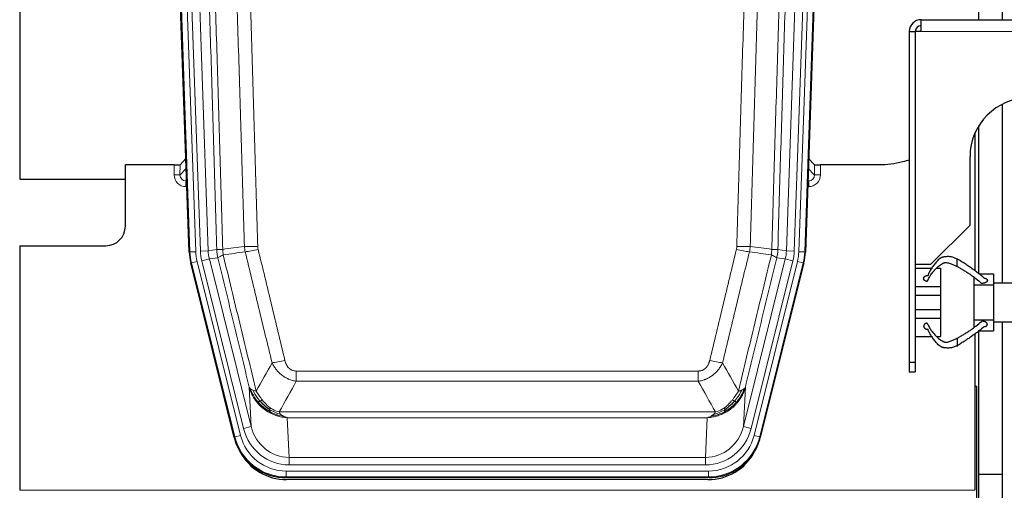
# Model space of a CAD drawing. Header units: inches. Extents: x 0 to 20790, y -12 to 14700.
# Tile 31 of 132: x 6541 to 7044, y 3637 to 3877. Entities that reach past the tile are written whole.
import ezdxf

# ---------------------------------------------------------------- set-up
doc = ezdxf.new("R2010")
doc.units = ezdxf.units.IN
doc.layers.add('1', color=7, linetype='Continuous', true_color=0xffffff)

msp = doc.modelspace()

# ---------------------------------------------------------------- linework, layer by layer
at = {"layer": '1', "color": 2, "linetype": 'Continuous', "lineweight": 25}
for p, q in [((6540.827, 4219.496), (6540.827, 3795.986)), ((6627.424, 3758.721), (6614.306, 4134.366)), ((6955.35, 4134.366), (6942.232, 3758.721)), ((7030.869, 3877.479), (7030.869, 4044.986)), ((7042.869, 3877.479), (7042.869, 4044.986)), ((7001.328, 3871.486), (7001.328, 3877.486)), ((7001.328, 3877.486), (7201.328, 3877.486)), ((6995.328, 3871.486), (6995.328, 3702.486)), ((6998.33, 3871.486), (6998.33, 3752.486)), ((7001.328, 3871.486), (6998.33, 3871.486)), ((7042.869, 3742.986), (7042.869, 3834.298)), ((7030.869, 3747.529), (7030.869, 3823.361)), ((7028.725, 3819.236), (7028.828, 3819.236)), ((7028.827, 3819.244), (7028.827, 3819.478)), ((7028.828, 3819.236), (7028.828, 3749.11)), ((6619.731, 3803.221), (6594.828, 3803.221)), ((6594.828, 3771.986), (6594.828, 3803.221)), ((6625.757, 3806.458), (6622.729, 3803.323)), ((6946.926, 3803.323), (6943.899, 3806.458)), ((6979.828, 3803.221), (6949.925, 3803.221)), ((7026.328, 3772.486), (7026.328, 3807.486)), ((6540.827, 3795.986), (6594.827, 3795.986)), ((7006.328, 3752.486), (7026.328, 3772.486)), ((6540.828, 3761.986), (6584.828, 3761.986)), ((6540.828, 3761.986), (6540.828, 3636.956)), ((6650.463, 3663.881), (6628.208, 3753.139)), ((6941.448, 3753.139), (6919.193, 3663.881)), ((6998.33, 3752.486), (7006.328, 3752.486)), ((6998.378, 3750.526), (7007.178, 3750.526)), ((7009.256, 3750.526), (7011.328, 3750.526)), ((7011.328, 3750.526), (7011.328, 3741.091)), ((7019.828, 3751.341), (7019.828, 3751.342)), ((7030.848, 3747.526), (7038.328, 3747.526)), ((7038.328, 3747.526), (7038.328, 3742.986)), ((7028.328, 3745.771), (7028.328, 3742.026)), ((7038.328, 3742.986), (7052.828, 3742.986)), ((7038.328, 3742.986), (7038.328, 3742.026)), ((6998.378, 3741.091), (7011.328, 3741.091)), ((7011.328, 3741.091), (7011.328, 3736.677)), ((7028.328, 3742.026), (7038.328, 3742.026)), ((7028.328, 3742.026), (7028.328, 3724.026)), ((7038.328, 3742.026), (7038.328, 3724.026)), ((6998.378, 3736.677), (7011.328, 3736.677)), ((7011.328, 3736.677), (7011.328, 3729.375)), ((6998.378, 3729.375), (7011.328, 3729.375)), ((7011.328, 3729.375), (7011.328, 3724.961)), ((6998.378, 3724.961), (7011.328, 3724.961)), ((7011.328, 3724.961), (7011.328, 3715.526)), ((7028.328, 3724.026), (7028.328, 3720.28)), ((7028.328, 3724.026), (7038.328, 3724.026)), ((7038.328, 3724.026), (7038.328, 3722.986)), ((7038.328, 3722.986), (7038.328, 3718.526)), ((7038.328, 3722.986), (7052.828, 3722.986)), ((7042.869, 3644.986), (7042.869, 3722.986)), ((7030.848, 3718.526), (7038.328, 3718.526)), ((7030.869, 3644.986), (7030.869, 3718.529)), ((6998.378, 3715.526), (7007.178, 3715.526)), ((7009.273, 3715.526), (7011.328, 3715.526)), ((7028.828, 3716.94), (7028.828, 3636.956)), ((6995.328, 3702.486), (6995.328, 3697.486)), ((6995.328, 3702.486), (6998.378, 3702.486)), ((6998.378, 3702.486), (6998.378, 3697.486)), ((6995.328, 3697.486), (6998.378, 3697.486)), ((7029.828, 3689.986), (7028.788, 3689.986)), ((7029.828, 3369.986), (7029.828, 3689.986)), ((6893.031, 3643.441), (6676.625, 3643.441)), ((6892.439, 3642.399), (6677.216, 3642.399)), ((7030.869, 3401.956), (7030.869, 3644.986)), ((7042.869, 3644.986), (7030.869, 3644.986)), ((7042.869, 3401.956), (7042.869, 3644.986))]:
    msp.add_line(p, q, dxfattribs=at)
at = {"layer": '1', "color": 110, "linetype": 'Continuous', "lineweight": 13}
for p, q in [((6627.797, 3758.773), (6614.686, 4134.216)), ((6617.68, 4134.321), (6630.791, 3758.878)), ((6620.072, 4133.379), (6633.138, 3759.208)), ((6624.064, 4133.518), (6637.131, 3759.347)), ((6932.525, 3759.347), (6945.592, 4133.518)), ((6949.584, 4133.379), (6936.517, 3759.208)), ((6938.864, 3758.878), (6951.975, 4134.321)), ((6954.969, 4134.216), (6941.859, 3758.773)), ((7201.328, 3871.486), (7001.328, 3871.486)), ((6619.72, 3798.174), (6619.731, 3803.221)), ((6622.729, 3803.323), (6622.719, 3798.092)), ((6946.937, 3798.092), (6946.926, 3803.323)), ((6949.925, 3803.221), (6949.935, 3798.174)), ((6622.719, 3798.092), (6625.933, 3801.42)), ((6943.723, 3801.42), (6946.937, 3798.092)), ((6626.138, 3795.527), (6625.711, 3795.084)), ((6625.711, 3795.084), (6625.711, 3792.165)), ((6625.711, 3795.084), (6626.154, 3795.084)), ((6943.502, 3795.084), (6943.944, 3795.084)), ((6943.944, 3795.084), (6943.517, 3795.527)), ((6943.944, 3795.084), (6943.944, 3792.165)), ((6625.711, 3792.165), (6626.256, 3792.165)), ((6943.944, 3792.165), (6943.4, 3792.165)), ((6627.424, 3758.721), (6627.797, 3758.773)), ((6630.791, 3758.878), (6627.797, 3758.773)), ((6633.138, 3759.208), (6637.131, 3759.347)), ((6637.131, 3759.347), (6641.507, 3759.962)), ((6928.149, 3759.962), (6932.525, 3759.347)), ((6932.525, 3759.347), (6936.517, 3759.208)), ((6941.859, 3758.773), (6938.864, 3758.878)), ((6941.859, 3758.773), (6942.232, 3758.721)), ((6628.582, 3753.191), (6628.208, 3753.139)), ((6631.489, 3753.916), (6628.582, 3753.191)), ((6650.756, 3664.256), (6628.582, 3753.191)), ((6631.489, 3753.916), (6653.662, 3664.981)), ((6633.836, 3754.246), (6637.712, 3755.212)), ((6655.188, 3668.608), (6633.836, 3754.246)), ((6642.063, 3755.824), (6637.712, 3755.212)), ((6637.712, 3755.212), (6659.064, 3669.574)), ((6910.592, 3669.574), (6931.944, 3755.212)), ((6914.468, 3668.608), (6935.82, 3754.246)), ((6915.993, 3664.981), (6938.167, 3753.916)), ((6941.074, 3753.191), (6918.9, 3664.256)), ((6931.944, 3755.212), (6927.592, 3755.824)), ((6931.944, 3755.212), (6935.82, 3754.246)), ((6941.074, 3753.191), (6938.167, 3753.916)), ((6941.448, 3753.139), (6941.074, 3753.191)), ((6682.157, 3692.688), (6682.157, 3697.929)), ((6682.157, 3697.929), (6887.499, 3697.929)), ((6887.499, 3692.688), (6887.499, 3697.929)), ((6887.499, 3692.688), (6682.157, 3692.688)), ((6659.064, 3669.574), (6658.106, 3689.63)), ((6911.55, 3689.63), (6910.592, 3669.574)), ((6673.425, 3677.069), (6896.231, 3677.069)), ((6677.538, 3674.039), (6678.506, 3653.76)), ((6892.118, 3674.039), (6677.538, 3674.039)), ((6891.149, 3653.76), (6892.118, 3674.039)), ((6655.188, 3668.608), (6659.064, 3669.574)), ((6914.468, 3668.608), (6910.592, 3669.574)), ((6650.463, 3663.881), (6650.756, 3664.256)), ((6653.662, 3664.981), (6650.756, 3664.256)), ((6918.9, 3664.256), (6915.993, 3664.981)), ((6918.9, 3664.256), (6919.193, 3663.881)), ((6678.506, 3649.896), (6678.506, 3653.76)), ((6678.506, 3653.76), (6891.149, 3653.76)), ((6891.149, 3649.896), (6891.149, 3653.76)), ((6891.149, 3649.896), (6678.506, 3649.896)), ((6676.918, 3643.816), (6676.625, 3643.441)), ((6676.918, 3643.816), (6676.918, 3646.812)), ((6676.918, 3646.812), (6892.738, 3646.812)), ((6892.738, 3643.816), (6676.918, 3643.816)), ((6892.738, 3643.816), (6892.738, 3646.812)), ((6893.031, 3643.441), (6892.738, 3643.816)), ((6540.828, 3636.956), (7028.828, 3636.956))]:
    msp.add_line(p, q, dxfattribs=at)
at = {"layer": '1', "color": 2, "linetype": 'Continuous', "lineweight": 25}
for centre, radius, start, end in [((7001.328, 3871.486), 6, 90, 180), ((7001.378, 3871.486), 3, 90, 180), ((7056.328, 3807.486), 30, 90, 180), ((6584.828, 3771.986), 10, 270, 0)]:
    msp.add_arc(centre, radius, start, end, dxfattribs=at)
for centre, major_axis, ratio, start_param, end_param in [((6619.731, 3803.326), (-3, 0), 0.0349646, 1.5706703, 3.1078402), ((6949.925, 3803.326), (3, 0), 0.0349646, 3.1753451, 4.712515), ((6654.444, 3759.672, 0), (26.774, 3.763), 0.9986144, 3.0370169, 3.2461684), ((6915.212, 3759.672, 0), (-26.774, 3.763), 0.9986144, 3.0370169, 3.2461684), ((6676.682, 3670.478, 0), (16.66, 21.323), 0.9977958, 2.4794378, 2.7643876), ((6892.973, 3670.478, 0), (-16.66, 21.323), 0.9977958, 3.5187977, 3.8037475), ((6677.242, 3669.415), (16.639, 21.297), 0.9990195, 2.7203481, 3.8043419), ((6676.682, 3670.478, 0), (16.66, 21.323), 0.9977958, 2.7643876, 3.8037475), ((6892.414, 3669.415), (-16.639, 21.297), 0.9990195, 2.4788434, 3.5628372), ((6892.973, 3670.478, 0), (-16.66, 21.323), 0.9977958, 2.4794378, 3.5187977)]:
    msp.add_ellipse(centre, major_axis=major_axis, ratio=ratio, start_param=start_param, end_param=end_param, dxfattribs=at)
at = {"layer": '1', "color": 110, "linetype": 'Continuous', "lineweight": 13}
for centre, major_axis, ratio, start_param, end_param in [((6625.724, 3798.174), (-3.237, -5.067), 0.9977321, 5.2798208, 6.8506171), ((6619.72, 3798.095), (-3, 0.006), 0.0261769, 3.175273, 4.7124429), ((6625.724, 3798.095), (-1.726, -2.474), 0.9943829, 5.3201387, 6.890935), ((6943.932, 3798.174), (3.237, -5.067), 0.9977321, 5.7157535, 7.2865499), ((6943.932, 3798.095), (1.726, -2.474), 0.9943829, 5.6754356, 7.2462319), ((6949.935, 3798.095), (-3, -0.006), 0.0261769, 4.7123351, 6.249505), ((6654.809, 3759.723), (-26.766, -3.762), 0.9989218, 6.1786096, 6.387761), ((6654.809, 3759.723, 0), (23.799, 3.345), 0.9986144, 3.0370169, 3.2461684), ((6657.157, 3760.053), (-23.799, -3.345), 0.9986144, 6.1786096, 6.387761), ((6657.157, 3760.053), (-19.844, -2.789), 0.9980617, 6.1786096, 6.387761), ((6662.461, 3762.667), (-9.996, -0.288), 0.1133347, 0.8101184, 1.5675278), ((6662.648, 3761.261), (-9.719, -2.353), 0.1107863, 0.7983441, 1.5439815), ((6907.007, 3761.261), (-9.719, 2.353), 0.1107863, 1.5976112, 2.3432486), ((6907.195, 3762.667), (-9.996, 0.288), 0.1133347, 1.5740649, 2.3314742), ((6912.499, 3760.053), (19.844, -2.789), 0.9980617, 6.1786096, 6.387761), ((6912.499, 3760.053), (23.799, -3.345), 0.9986144, 6.1786096, 6.387761), ((6914.846, 3759.723, 0), (-23.799, 3.345), 0.9986144, 3.0370169, 3.2461684), ((6914.846, 3759.723), (26.766, -3.762), 0.9989218, 6.1786096, 6.387761), ((6676.31, 3704.686), (-9.722, -2.342), 0.1329353, 0.7958322, 1.5387903), ((6893.346, 3704.686), (9.722, -2.342), 0.1329353, 4.744395, 5.4873531), ((6678.427, 3674.743, 0), (1.185, -24.82), 0.9658521, 4.9157844, 6.2370968), ((6678.427, 3674.743), (1.001, -20.961), 0.9530564, 4.9157844, 6.2370968), ((6891.229, 3674.743), (-1.001, -20.961), 0.9530564, 0.0460885, 1.3674009), ((6891.229, 3674.743, 0), (-1.185, -24.82), 0.9658521, 0.0460885, 1.3674009), ((6676.969, 3670.845), (-16.651, -21.313), 0.9982842, 5.6210305, 6.9453401), ((6676.969, 3670.845, 0), (14.809, 18.954), 0.9977958, 2.4794378, 3.8037475), ((6892.687, 3670.845, 0), (-14.809, 18.954), 0.9977958, 2.4794378, 3.8037475), ((6892.687, 3670.845), (16.651, -21.313), 0.9982842, 5.6210305, 6.9453401)]:
    msp.add_ellipse(centre, major_axis=major_axis, ratio=ratio, start_param=start_param, end_param=end_param, dxfattribs=at)
for points, knots in [([(6641.507, 3759.962), (6641.062, 3775.372), (6640.157, 3806.218), (6638.75, 3852.559), (6637.78, 3883.503), (6637.225, 3900.922), (6637.163, 3902.858), (6637.039, 3906.73), (6636.853, 3912.537), (6636.417, 3926.091), (6636.038, 3937.712), (6635.72, 3947.398), (6635.656, 3949.336), (6635.529, 3953.211), (6635.337, 3959.023), (6634.887, 3972.585), (6634.496, 3984.209), (6633.71, 4007.458), (6632.647, 4038.456), (6631.006, 4084.954), (6629.882, 4115.952), (6629.312, 4131.451)], [0, 0, 0, 0, 0.125, 0.25, 0.375, 0.375, 0.390625, 0.390625, 0.40625, 0.4375, 0.5, 0.5, 0.515625, 0.515625, 0.53125, 0.5625, 0.625, 0.625, 0.75, 0.875, 1, 1, 1, 1]), ([(6632.367, 4132.927), (6632.939, 4117.372), (6634.066, 4086.262), (6635.712, 4039.597), (6636.778, 4008.487), (6637.566, 3985.154), (6637.958, 3973.488), (6638.409, 3959.877), (6638.601, 3954.044), (6638.73, 3950.155), (6638.793, 3948.211), (6639.112, 3938.489), (6639.492, 3926.826), (6639.93, 3913.223), (6640.116, 3907.395), (6640.24, 3903.509), (6640.302, 3901.566), (6640.859, 3884.083), (6641.831, 3853.027), (6643.242, 3806.517), (6644.15, 3775.559), (6644.596, 3760.093)], [0, 0, 0, 0, 0.125, 0.25, 0.375, 0.375, 0.4375, 0.46875, 0.484375, 0.484375, 0.5, 0.5, 0.5625, 0.59375, 0.609375, 0.609375, 0.625, 0.625, 0.75, 0.875, 1, 1, 1, 1]), ([(6925.059, 3760.093), (6925.115, 3762.026), (6925.171, 3763.96), (6925.283, 3767.827), (6925.451, 3773.629), (6925.847, 3787.169), (6926.19, 3798.782), (6926.884, 3822.015), (6927.824, 3853.014), (6929.282, 3899.579), (6930.287, 3930.665), (6930.861, 3948.163), (6930.925, 3950.107), (6931.053, 3953.996), (6931.245, 3959.83), (6931.697, 3973.443), (6932.088, 3985.114), (6932.417, 3994.84), (6932.482, 3996.786), (6932.614, 4000.676), (6932.813, 4006.512), (6933.278, 4020.129), (6933.681, 4031.8), (6934.492, 4055.141), (6935.589, 4086.259), (6936.717, 4117.372), (6937.288, 4132.927)], [0, 0, 0, 0, 0.015625, 0.015625, 0.03125, 0.0625, 0.125, 0.125, 0.25, 0.375, 0.5, 0.5, 0.515625, 0.515625, 0.53125, 0.5625, 0.625, 0.625, 0.640625, 0.640625, 0.65625, 0.6875, 0.75, 0.75, 0.875, 1, 1, 1, 1]), ([(6940.344, 4131.451), (6939.774, 4115.952), (6938.649, 4084.95), (6937.555, 4053.944), (6936.746, 4030.686), (6936.344, 4019.057), (6935.88, 4005.489), (6935.683, 3999.674), (6935.551, 3995.797), (6935.485, 3993.859), (6935.158, 3984.167), (6934.767, 3972.538), (6934.317, 3958.974), (6934.125, 3953.162), (6933.998, 3949.287), (6933.934, 3947.349), (6933.362, 3929.914), (6932.36, 3898.941), (6930.906, 3852.545), (6929.499, 3806.216), (6928.593, 3775.373), (6928.149, 3759.962)], [0, 0, 0, 0, 0.125, 0.25, 0.25, 0.3125, 0.34375, 0.359375, 0.359375, 0.375, 0.375, 0.4375, 0.46875, 0.484375, 0.484375, 0.5, 0.5, 0.625, 0.75, 0.875, 1, 1, 1, 1]), ([(6655.593, 3761.647), (6655.155, 3776.866), (6654.264, 3807.328), (6653.342, 3837.838), (6652.639, 3860.738), (6652.402, 3868.374), (6651.926, 3883.653), (6651.686, 3891.295), (6650.96, 3914.231), (6650.468, 3929.528), (6649.843, 3948.658), (6649.718, 3952.484), (6649.466, 3960.136), (6649.087, 3971.614), (6648.704, 3983.092), (6647.933, 4006.048), (6646.889, 4036.657), (6645.279, 4082.572), (6644.177, 4113.182), (6643.619, 4128.488)], [0, 0, 0, 0, 0.125, 0.25, 0.25, 0.3125, 0.3125, 0.375, 0.375, 0.5, 0.5, 0.53125, 0.53125, 0.5625, 0.625, 0.625, 0.75, 0.875, 1, 1, 1, 1]), ([(6650.502, 4128.831), (6651.06, 4113.506), (6652.161, 4082.858), (6653.768, 4036.886), (6654.81, 4006.239), (6655.581, 3983.254), (6655.964, 3971.761), (6656.342, 3960.269), (6656.593, 3952.608), (6656.718, 3948.777), (6657.342, 3929.623), (6657.833, 3914.307), (6658.559, 3891.343), (6658.798, 3883.691), (6659.274, 3868.393), (6659.51, 3860.747), (6660.212, 3837.819), (6661.133, 3807.271), (6662.023, 3776.771), (6662.461, 3761.533)], [0, 0, 0, 0, 0.125, 0.25, 0.375, 0.375, 0.4375, 0.46875, 0.46875, 0.5, 0.5, 0.625, 0.625, 0.6875, 0.6875, 0.75, 0.75, 0.875, 1, 1, 1, 1]), ([(6907.195, 3761.533), (6907.633, 3776.771), (6908.523, 3807.271), (6909.443, 3837.819), (6910.146, 3860.747), (6910.381, 3868.393), (6910.857, 3883.691), (6911.097, 3891.343), (6911.822, 3914.307), (6912.314, 3929.623), (6912.937, 3948.777), (6913.062, 3952.608), (6913.314, 3960.269), (6913.692, 3971.761), (6914.075, 3983.254), (6914.845, 4006.239), (6915.888, 4036.886), (6917.495, 4082.858), (6918.596, 4113.506), (6919.153, 4128.831)], [0, 0, 0, 0, 0.125, 0.25, 0.25, 0.3125, 0.3125, 0.375, 0.375, 0.5, 0.5, 0.53125, 0.53125, 0.5625, 0.625, 0.625, 0.75, 0.875, 1, 1, 1, 1]), ([(6926.037, 4128.488), (6925.478, 4113.182), (6924.376, 4082.572), (6922.767, 4036.657), (6921.723, 4006.048), (6920.951, 3983.092), (6920.568, 3971.614), (6920.189, 3960.136), (6919.938, 3952.484), (6919.812, 3948.658), (6919.188, 3929.528), (6918.696, 3914.231), (6917.97, 3891.295), (6917.73, 3883.653), (6917.253, 3868.374), (6917.017, 3860.738), (6916.314, 3837.838), (6915.392, 3807.328), (6914.501, 3776.866), (6914.062, 3761.647)], [0, 0, 0, 0, 0.125, 0.25, 0.375, 0.375, 0.4375, 0.46875, 0.46875, 0.5, 0.5, 0.625, 0.625, 0.6875, 0.6875, 0.75, 0.75, 0.875, 1, 1, 1, 1]), ([(6641.507, 3759.962), (6641.532, 3759.96), (6641.583, 3759.957), (6641.772, 3759.955), (6642.041, 3759.956), (6642.516, 3759.963), (6643.3, 3759.992), (6644.164, 3760.059), (6644.596, 3760.093)], [0, 0, 0, 0, 0.1250992, 0.25018, 0.3752424, 0.5002868, 0.7501372, 1, 1, 1, 1]), ([(6642.063, 3755.824), (6641.994, 3756.129), (6641.84, 3756.806), (6641.647, 3758.007), (6641.54, 3759.086), (6641.514, 3759.783), (6641.507, 3759.962)], [0, 0, 0, 0, 0.2247758, 0.4999124, 0.8717677, 1, 1, 1, 1]), ([(6644.809, 3757.258), (6644.733, 3757.724), (6644.691, 3758.194), (6644.633, 3759.139), (6644.617, 3759.615), (6644.596, 3760.093)], [0, 0, 0, 0, 0.5, 0.5, 1, 1, 1, 1]), ([(6669.73, 3702.125), (6668.594, 3706.846), (6667.458, 3711.568), (6665.182, 3721.016), (6664.044, 3725.742), (6660.624, 3739.923), (6658.34, 3749.382), (6656.052, 3758.848)], [0, 0, 0, 0, 0.25, 0.25, 0.5, 0.5, 1, 1, 1, 1]), ([(6662.648, 3760.122), (6662.592, 3760.354), (6662.549, 3760.587), (6662.487, 3761.058), (6662.468, 3761.294), (6662.461, 3761.533)], [0, 0, 0, 0, 0.5, 0.5, 1, 1, 1, 1]), ([(6662.648, 3760.122), (6664.934, 3750.643), (6667.215, 3741.17), (6670.63, 3726.97), (6671.768, 3722.237), (6674.04, 3712.776), (6675.176, 3708.047), (6676.31, 3703.32)], [0, 0, 0, 0, 0.5, 0.5, 0.75, 0.75, 1, 1, 1, 1]), ([(6893.346, 3703.32), (6894.48, 3708.047), (6895.615, 3712.776), (6897.888, 3722.237), (6899.025, 3726.97), (6902.441, 3741.17), (6904.722, 3750.643), (6907.007, 3760.122)], [0, 0, 0, 0, 0.25, 0.25, 0.5, 0.5, 1, 1, 1, 1]), ([(6913.604, 3758.848), (6911.315, 3749.382), (6909.032, 3739.923), (6905.612, 3725.742), (6904.473, 3721.016), (6902.198, 3711.568), (6901.062, 3706.846), (6899.926, 3702.125)], [0, 0, 0, 0, 0.5, 0.5, 0.75, 0.75, 1, 1, 1, 1]), ([(6907.195, 3761.533), (6907.188, 3761.294), (6907.169, 3761.058), (6907.107, 3760.587), (6907.063, 3760.354), (6907.007, 3760.122)], [0, 0, 0, 0, 0.5, 0.5, 1, 1, 1, 1]), ([(6925.059, 3760.093), (6925.038, 3759.615), (6925.023, 3759.139), (6924.965, 3758.194), (6924.922, 3757.724), (6924.847, 3757.258)], [0, 0, 0, 0, 0.5, 0.5, 1, 1, 1, 1]), ([(6925.059, 3760.093), (6925.249, 3760.077), (6925.65, 3760.045), (6926.216, 3760.009), (6926.77, 3759.979), (6927.386, 3759.957), (6927.945, 3759.949), (6928.081, 3759.958), (6928.149, 3759.962)], [0, 0, 0, 0, 0.1064395, 0.2252974, 0.3565726, 0.5002636, 0.7501339, 1, 1, 1, 1]), ([(6928.149, 3759.962), (6928.142, 3759.783), (6928.115, 3759.085), (6928.009, 3758.007), (6927.815, 3756.806), (6927.662, 3756.129), (6927.592, 3755.824)], [0, 0, 0, 0, 0.1283244, 0.5000876, 0.7752121, 1, 1, 1, 1]), ([(6642.063, 3755.824), (6642.085, 3755.875), (6642.162, 3755.941), (6642.426, 3756.108), (6642.612, 3756.208), (6643.083, 3756.445), (6643.369, 3756.582), (6644.027, 3756.892), (6644.4, 3757.066), (6644.809, 3757.258)], [0, 0, 0, 0, 0.25, 0.25, 0.5, 0.5, 0.75, 0.75, 1, 1, 1, 1]), ([(6658.106, 3689.63), (6656.775, 3695.137), (6655.443, 3700.647), (6652.775, 3711.672), (6651.44, 3717.186), (6647.429, 3733.735), (6644.749, 3744.776), (6642.063, 3755.824)], [0, 0, 0, 0, 0.25, 0.25, 0.5, 0.5, 1, 1, 1, 1]), ([(6644.809, 3757.258), (6647.631, 3745.634), (6650.446, 3734.018), (6654.66, 3716.606), (6656.063, 3710.805), (6658.865, 3699.207), (6660.265, 3693.41), (6661.662, 3687.616)], [0, 0, 0, 0, 0.5, 0.5, 0.75, 0.75, 1, 1, 1, 1]), ([(6907.993, 3687.616), (6909.391, 3693.41), (6910.791, 3699.207), (6913.593, 3710.805), (6914.996, 3716.606), (6919.209, 3734.018), (6922.025, 3745.634), (6924.847, 3757.258)], [0, 0, 0, 0, 0.25, 0.25, 0.5, 0.5, 1, 1, 1, 1]), ([(6927.592, 3755.824), (6924.907, 3744.776), (6922.227, 3733.735), (6918.216, 3717.186), (6916.881, 3711.672), (6914.213, 3700.647), (6912.881, 3695.137), (6911.55, 3689.63)], [0, 0, 0, 0, 0.5, 0.5, 0.75, 0.75, 1, 1, 1, 1]), ([(6924.847, 3757.258), (6925.256, 3757.066), (6925.629, 3756.892), (6926.287, 3756.582), (6926.573, 3756.445), (6927.044, 3756.208), (6927.23, 3756.108), (6927.493, 3755.941), (6927.571, 3755.875), (6927.592, 3755.824)], [0, 0, 0, 0, 0.25, 0.25, 0.5, 0.5, 0.75, 0.75, 1, 1, 1, 1]), ([(6682.157, 3697.929), (6681.974, 3697.929), (6681.792, 3697.937), (6681.428, 3697.968), (6681.248, 3697.993), (6680.893, 3698.058), (6680.717, 3698.099), (6680.37, 3698.199), (6680.199, 3698.257), (6679.988, 3698.343), (6679.946, 3698.36), (6679.863, 3698.397), (6679.738, 3698.453), (6679.617, 3698.514), (6679.378, 3698.641), (6679.07, 3698.828), (6678.783, 3699.045), (6678.61, 3699.19), (6678.576, 3699.22), (6678.508, 3699.28), (6678.474, 3699.31), (6678.374, 3699.403), (6678.309, 3699.466), (6678.12, 3699.659), (6678, 3699.793), (6677.774, 3700.071), (6677.666, 3700.214), (6677.464, 3700.509), (6677.368, 3700.661), (6677.255, 3700.856), (6677.233, 3700.895), (6677.189, 3700.974), (6677.167, 3701.014), (6677.104, 3701.134), (6677.063, 3701.214), (6676.944, 3701.456), (6676.87, 3701.62), (6676.733, 3701.951), (6676.67, 3702.118), (6676.493, 3702.625), (6676.394, 3702.969), (6676.31, 3703.32)], [0, 0, 0, 0, 0.0625, 0.0625, 0.125, 0.125, 0.1875, 0.1875, 0.25, 0.25, 0.265625, 0.265625, 0.28125, 0.3125, 0.3125, 0.375, 0.4375, 0.4375, 0.453125, 0.453125, 0.46875, 0.46875, 0.5, 0.5, 0.5625, 0.5625, 0.625, 0.625, 0.6875, 0.6875, 0.703125, 0.703125, 0.71875, 0.71875, 0.75, 0.75, 0.8125, 0.8125, 0.875, 0.875, 1, 1, 1, 1]), ([(6893.346, 3703.32), (6893.325, 3703.232), (6893.303, 3703.145), (6893.257, 3702.97), (6893.233, 3702.883), (6893.157, 3702.624), (6893.103, 3702.454), (6892.985, 3702.116), (6892.922, 3701.949), (6892.785, 3701.619), (6892.712, 3701.456), (6892.554, 3701.135), (6892.47, 3700.976), (6892.335, 3700.743), (6892.288, 3700.666), (6892.192, 3700.513), (6892.142, 3700.437), (6891.988, 3700.213), (6891.881, 3700.068), (6891.653, 3699.79), (6891.533, 3699.656), (6891.343, 3699.463), (6891.246, 3699.368), (6891.145, 3699.277), (6891.077, 3699.217), (6891.042, 3699.187), (6890.868, 3699.041), (6890.724, 3698.932), (6890.277, 3698.63), (6889.96, 3698.461), (6889.54, 3698.291), (6889.454, 3698.259), (6889.281, 3698.2), (6889.195, 3698.172), (6888.933, 3698.097), (6888.757, 3698.056), (6888.402, 3697.992), (6888.223, 3697.968), (6887.863, 3697.937), (6887.682, 3697.929), (6887.499, 3697.929)], [0, 0, 0, 0, 0.03125, 0.03125, 0.0625, 0.0625, 0.125, 0.125, 0.1875, 0.1875, 0.25, 0.25, 0.3125, 0.3125, 0.34375, 0.34375, 0.375, 0.375, 0.4375, 0.4375, 0.5, 0.5, 0.53125, 0.546875, 0.546875, 0.5625, 0.5625, 0.625, 0.625, 0.75, 0.75, 0.78125, 0.78125, 0.8125, 0.8125, 0.875, 0.875, 0.9375, 0.9375, 1, 1, 1, 1]), ([(6682.157, 3692.688), (6681.822, 3692.736), (6681.489, 3692.795), (6680.826, 3692.934), (6680.497, 3693.014), (6679.522, 3693.285), (6678.884, 3693.506), (6678.181, 3693.803), (6678.103, 3693.837), (6677.948, 3693.906), (6677.87, 3693.941), (6677.639, 3694.048), (6677.486, 3694.122), (6677.031, 3694.35), (6676.436, 3694.673), (6675.864, 3695.035), (6675.442, 3695.32), (6675.234, 3695.466), (6675.028, 3695.618), (6674.892, 3695.72), (6674.824, 3695.772), (6674.219, 3696.241), (6673.711, 3696.69), (6672.992, 3697.406), (6672.759, 3697.652), (6672.421, 3698.032), (6672.31, 3698.161), (6672.091, 3698.422), (6671.983, 3698.554), (6671.456, 3699.221), (6671.068, 3699.775), (6670.353, 3700.922), (6670.027, 3701.514), (6669.73, 3702.125)], [0, 0, 0, 0, 0.0625, 0.0625, 0.125, 0.125, 0.25, 0.25, 0.265625, 0.265625, 0.28125, 0.28125, 0.3125, 0.3125, 0.375, 0.4375, 0.4375, 0.46875, 0.484375, 0.484375, 0.5, 0.5, 0.625, 0.625, 0.6875, 0.6875, 0.71875, 0.71875, 0.75, 0.75, 0.875, 0.875, 1, 1, 1, 1]), ([(6899.926, 3702.125), (6899.629, 3701.514), (6899.302, 3700.922), (6898.589, 3699.778), (6898.203, 3699.226), (6897.574, 3698.43), (6897.303, 3698.105), (6897.017, 3697.789), (6896.902, 3697.663), (6896.844, 3697.6), (6896.669, 3697.414), (6896.55, 3697.292), (6895.948, 3696.692), (6895.438, 3696.242), (6894.766, 3695.721), (6894.63, 3695.619), (6894.423, 3695.469), (6894.353, 3695.419), (6894.214, 3695.321), (6894.144, 3695.273), (6893.791, 3695.035), (6893.504, 3694.854), (6892.628, 3694.34), (6892.024, 3694.036), (6891.32, 3693.738), (6891.241, 3693.706), (6891.084, 3693.642), (6891.005, 3693.611), (6890.767, 3693.519), (6890.607, 3693.461), (6890.127, 3693.294), (6889.805, 3693.193), (6888.83, 3692.923), (6888.169, 3692.785), (6887.499, 3692.688)], [0, 0, 0, 0, 0.125, 0.125, 0.25, 0.25, 0.3125, 0.328125, 0.328125, 0.34375, 0.34375, 0.375, 0.375, 0.5, 0.5, 0.53125, 0.53125, 0.546875, 0.546875, 0.5625, 0.5625, 0.625, 0.625, 0.75, 0.75, 0.765625, 0.765625, 0.78125, 0.78125, 0.8125, 0.8125, 0.875, 0.875, 1, 1, 1, 1]), ([(6662.138, 3681.803), (6661.891, 3682.11), (6661.334, 3682.801), (6660.5, 3684.024), (6659.616, 3685.565), (6658.749, 3687.453), (6658.33, 3688.872), (6658.106, 3689.63)], [0, 0, 0, 0, 0.132495, 0.2987501, 0.4987593, 0.7325133, 1, 1, 1, 1]), ([(6662.628, 3682.033), (6662.193, 3682.543), (6661.783, 3683.073), (6660.253, 3685.255), (6659.357, 3687.034), (6658.745, 3688.847)], [0, 0, 0, 0, 0.25, 0.25, 1, 1, 1, 1]), ([(6663.614, 3682.56), (6663.242, 3682.992), (6662.885, 3683.436), (6661.525, 3685.255), (6660.654, 3686.709), (6659.955, 3688.175)], [0, 0, 0, 0, 0.25, 0.25, 1, 1, 1, 1]), ([(6664.838, 3683.009), (6664.539, 3683.379), (6664.249, 3683.757), (6663.122, 3685.287), (6662.355, 3686.475), (6661.662, 3687.616)], [0, 0, 0, 0, 0.25, 0.25, 1, 1, 1, 1]), ([(6907.993, 3687.616), (6907.3, 3686.475), (6906.534, 3685.287), (6905.407, 3683.757), (6905.117, 3683.379), (6904.818, 3683.009)], [0, 0, 0, 0, 0.75, 0.75, 1, 1, 1, 1]), ([(6909.7, 3688.175), (6909.002, 3686.709), (6908.131, 3685.255), (6906.77, 3683.436), (6906.414, 3682.992), (6906.042, 3682.56)], [0, 0, 0, 0, 0.75, 0.75, 1, 1, 1, 1]), ([(6910.911, 3688.847), (6910.298, 3687.034), (6909.403, 3685.255), (6907.873, 3683.073), (6907.463, 3682.543), (6907.028, 3682.033)], [0, 0, 0, 0, 0.75, 0.75, 1, 1, 1, 1]), ([(6911.55, 3689.63), (6911.429, 3689.196), (6911.194, 3688.357), (6910.753, 3687.174), (6910.283, 3686.103), (6909.794, 3685.142), (6909.302, 3684.286), (6908.819, 3683.532), (6908.358, 3682.874), (6907.93, 3682.306), (6907.649, 3681.963), (6907.518, 3681.803)], [0, 0, 0, 0, 0.1527923, 0.2951653, 0.4271184, 0.5486511, 0.6597631, 0.7604539, 0.8507236, 0.9305721, 1, 1, 1, 1]), ([(6909.7, 3688.175), (6909.578, 3688.124), (6909.449, 3688.074), (6909.117, 3687.951), (6908.906, 3687.881), (6908.465, 3687.744), (6908.234, 3687.679), (6907.993, 3687.616)], [0, 0, 0, 0, 0.25, 0.25, 0.625, 0.625, 1, 1, 1, 1]), ([(6910.911, 3688.847), (6910.872, 3688.816), (6910.831, 3688.786), (6910.664, 3688.667), (6910.525, 3688.581), (6910.221, 3688.413), (6910.057, 3688.331), (6909.822, 3688.226), (6909.762, 3688.2), (6909.7, 3688.175)], [0, 0, 0, 0, 0.125, 0.125, 0.5, 0.5, 0.875, 0.875, 1, 1, 1, 1]), ([(6911.55, 3689.63), (6911.466, 3689.421), (6911.324, 3689.221), (6911.061, 3688.969), (6910.989, 3688.907), (6910.911, 3688.847)], [0, 0, 0, 0, 0.75, 0.75, 1, 1, 1, 1]), ([(6662.628, 3682.033), (6662.659, 3682.05), (6662.691, 3682.068), (6662.825, 3682.143), (6662.938, 3682.206), (6663.188, 3682.342), (6663.324, 3682.414), (6663.515, 3682.512), (6663.564, 3682.536), (6663.614, 3682.56)], [0, 0, 0, 0, 0.125, 0.125, 0.5, 0.5, 0.875, 0.875, 1, 1, 1, 1]), ([(6663.614, 3682.56), (6663.712, 3682.608), (6663.814, 3682.656), (6664.07, 3682.77), (6664.228, 3682.834), (6664.538, 3682.941), (6664.692, 3682.983), (6664.838, 3683.009)], [0, 0, 0, 0, 0.25, 0.25, 0.625, 0.625, 1, 1, 1, 1]), ([(6668.807, 3679.13), (6668.627, 3679.261), (6668.448, 3679.396), (6667.741, 3679.955), (6667.227, 3680.415), (6666.233, 3681.396), (6665.753, 3681.917), (6665.139, 3682.641), (6664.987, 3682.824), (6664.838, 3683.009)], [0, 0, 0, 0, 0.125, 0.125, 0.5, 0.5, 0.875, 0.875, 1, 1, 1, 1]), ([(6904.818, 3683.009), (6904.668, 3682.824), (6904.517, 3682.641), (6903.903, 3681.917), (6903.423, 3681.396), (6902.429, 3680.415), (6901.914, 3679.955), (6901.207, 3679.396), (6901.029, 3679.261), (6900.849, 3679.13)], [0, 0, 0, 0, 0.125, 0.125, 0.5, 0.5, 0.875, 0.875, 1, 1, 1, 1]), ([(6906.042, 3682.56), (6905.944, 3682.608), (6905.842, 3682.656), (6905.585, 3682.77), (6905.428, 3682.834), (6905.117, 3682.941), (6904.964, 3682.983), (6904.818, 3683.009)], [0, 0, 0, 0, 0.25, 0.25, 0.625, 0.625, 1, 1, 1, 1]), ([(6907.028, 3682.033), (6906.997, 3682.05), (6906.965, 3682.068), (6906.83, 3682.143), (6906.717, 3682.206), (6906.468, 3682.342), (6906.332, 3682.414), (6906.14, 3682.512), (6906.092, 3682.536), (6906.042, 3682.56)], [0, 0, 0, 0, 0.125, 0.125, 0.5, 0.5, 0.875, 0.875, 1, 1, 1, 1]), ([(6662.138, 3681.803), (6662.173, 3681.809), (6662.216, 3681.824), (6662.321, 3681.869), (6662.384, 3681.901), (6662.51, 3681.968), (6662.566, 3681.999), (6662.628, 3682.033)], [0, 0, 0, 0, 0.375, 0.375, 0.75, 0.75, 1, 1, 1, 1]), ([(6669.14, 3676.32), (6668.743, 3676.525), (6667.931, 3676.943), (6666.737, 3677.681), (6665.541, 3678.526), (6664.361, 3679.493), (6663.205, 3680.58), (6662.498, 3681.39), (6662.138, 3681.803)], [0, 0, 0, 0, 0.1495041, 0.3058451, 0.4690463, 0.6391276, 0.8161069, 1, 1, 1, 1]), ([(6668.657, 3678.149), (6668.655, 3678.247), (6668.657, 3678.344), (6668.67, 3678.578), (6668.686, 3678.712), (6668.734, 3678.948), (6668.767, 3679.051), (6668.807, 3679.13)], [0, 0, 0, 0, 0.25, 0.25, 0.625, 0.625, 1, 1, 1, 1]), ([(6668.826, 3677.033), (6668.814, 3677.073), (6668.802, 3677.114), (6668.757, 3677.283), (6668.728, 3677.419), (6668.685, 3677.704), (6668.67, 3677.853), (6668.659, 3678.05), (6668.658, 3678.1), (6668.657, 3678.149)], [0, 0, 0, 0, 0.125, 0.125, 0.5, 0.5, 0.875, 0.875, 1, 1, 1, 1]), ([(6674.296, 3675.731), (6672.885, 3676.051), (6671.449, 3676.592), (6669.578, 3677.585), (6669.114, 3677.856), (6668.657, 3678.149)], [0, 0, 0, 0, 0.75, 0.75, 1, 1, 1, 1]), ([(6673.425, 3677.069), (6672.205, 3677.282), (6671.029, 3677.747), (6669.535, 3678.628), (6669.168, 3678.869), (6668.807, 3679.13)], [0, 0, 0, 0, 0.75, 0.75, 1, 1, 1, 1]), ([(6900.999, 3678.149), (6900.541, 3677.856), (6900.077, 3677.585), (6898.207, 3676.592), (6896.77, 3676.051), (6895.36, 3675.731)], [0, 0, 0, 0, 0.25, 0.25, 1, 1, 1, 1]), ([(6900.849, 3679.13), (6900.488, 3678.869), (6900.121, 3678.628), (6898.627, 3677.747), (6897.451, 3677.282), (6896.231, 3677.069)], [0, 0, 0, 0, 0.25, 0.25, 1, 1, 1, 1]), ([(6907.518, 3681.803), (6907.21, 3681.447), (6906.602, 3680.748), (6905.62, 3679.792), (6904.616, 3678.926), (6903.596, 3678.15), (6902.57, 3677.46), (6901.548, 3676.848), (6900.855, 3676.494), (6900.515, 3676.32)], [0, 0, 0, 0, 0.1580483, 0.3110147, 0.4589091, 0.6017421, 0.7395257, 0.8722733, 1, 1, 1, 1]), ([(6900.83, 3677.033), (6900.842, 3677.073), (6900.854, 3677.114), (6900.898, 3677.283), (6900.927, 3677.419), (6900.971, 3677.704), (6900.986, 3677.853), (6900.996, 3678.05), (6900.998, 3678.1), (6900.999, 3678.149)], [0, 0, 0, 0, 0.125, 0.125, 0.5, 0.5, 0.875, 0.875, 1, 1, 1, 1]), ([(6900.999, 3678.149), (6901, 3678.247), (6900.999, 3678.344), (6900.985, 3678.578), (6900.969, 3678.712), (6900.921, 3678.948), (6900.889, 3679.051), (6900.849, 3679.13)], [0, 0, 0, 0, 0.25, 0.25, 0.625, 0.625, 1, 1, 1, 1]), ([(6907.518, 3681.803), (6907.447, 3681.816), (6907.347, 3681.86), (6907.146, 3681.968), (6907.09, 3681.999), (6907.028, 3682.033)], [0, 0, 0, 0, 0.75, 0.75, 1, 1, 1, 1]), ([(6669.14, 3676.32), (6669.107, 3676.379), (6669.068, 3676.448), (6668.986, 3676.61), (6668.943, 3676.702), (6668.876, 3676.877), (6668.85, 3676.953), (6668.826, 3677.033)], [0, 0, 0, 0, 0.375, 0.375, 0.75, 0.75, 1, 1, 1, 1]), ([(6675.967, 3674.73), (6674.195, 3674.953), (6672.365, 3675.436), (6669.991, 3676.441), (6669.404, 3676.723), (6668.826, 3677.033)], [0, 0, 0, 0, 0.75, 0.75, 1, 1, 1, 1]), ([(6677.538, 3674.039), (6677.093, 3674.08), (6676.192, 3674.163), (6674.818, 3674.393), (6673.415, 3674.711), (6671.991, 3675.134), (6670.554, 3675.659), (6669.615, 3676.098), (6669.14, 3676.32)], [0, 0, 0, 0, 0.1561441, 0.3164106, 0.4808681, 0.6495804, 0.8226062, 1, 1, 1, 1]), ([(6674.296, 3675.731), (6674.177, 3675.827), (6674.067, 3675.927), (6673.819, 3676.186), (6673.694, 3676.35), (6673.508, 3676.696), (6673.446, 3676.877), (6673.425, 3677.069)], [0, 0, 0, 0, 0.25, 0.25, 0.625, 0.625, 1, 1, 1, 1]), ([(6675.967, 3674.73), (6675.893, 3674.766), (6675.819, 3674.802), (6675.523, 3674.949), (6675.301, 3675.067), (6674.874, 3675.317), (6674.669, 3675.449), (6674.416, 3675.635), (6674.355, 3675.682), (6674.296, 3675.731)], [0, 0, 0, 0, 0.125, 0.125, 0.5, 0.5, 0.875, 0.875, 1, 1, 1, 1]), ([(6677.538, 3674.039), (6677.385, 3674.105), (6677.209, 3674.179), (6676.826, 3674.343), (6676.619, 3674.432), (6676.261, 3674.592), (6676.115, 3674.66), (6675.967, 3674.73)], [0, 0, 0, 0, 0.375, 0.375, 0.75, 0.75, 1, 1, 1, 1]), ([(6900.515, 3676.32), (6900.108, 3676.128), (6899.302, 3675.748), (6898.069, 3675.277), (6896.845, 3674.883), (6895.633, 3674.566), (6894.439, 3674.322), (6893.268, 3674.142), (6892.498, 3674.073), (6892.118, 3674.039)], [0, 0, 0, 0, 0.1523218, 0.3014284, 0.4473536, 0.5901335, 0.7298066, 0.8664141, 1, 1, 1, 1]), ([(6892.118, 3674.039), (6892.24, 3674.091), (6892.516, 3674.207), (6893.05, 3674.432), (6893.463, 3674.625), (6893.689, 3674.73)], [0, 0, 0, 0, 0.2664231, 0.5992998, 1, 1, 1, 1]), ([(6900.83, 3677.033), (6900.252, 3676.723), (6899.664, 3676.441), (6897.291, 3675.436), (6895.461, 3674.953), (6893.689, 3674.73)], [0, 0, 0, 0, 0.25, 0.25, 1, 1, 1, 1]), ([(6893.689, 3674.73), (6893.899, 3674.835), (6894.192, 3674.98), (6894.638, 3675.229), (6894.991, 3675.448), (6895.244, 3675.642), (6895.36, 3675.731)], [0, 0, 0, 0, 0.3659786, 0.5111863, 0.7766492, 1, 1, 1, 1]), ([(6895.36, 3675.731), (6895.593, 3675.937), (6896.015, 3676.31), (6896.164, 3676.834), (6896.231, 3677.069)], [0, 0, 0, 0, 0.5515604, 1, 1, 1, 1]), ([(6900.515, 3676.32), (6900.549, 3676.379), (6900.588, 3676.448), (6900.67, 3676.61), (6900.713, 3676.702), (6900.78, 3676.877), (6900.806, 3676.953), (6900.83, 3677.033)], [0, 0, 0, 0, 0.375, 0.375, 0.75, 0.75, 1, 1, 1, 1])]:
    msp.add_open_spline(points, degree=3, knots=knots, dxfattribs=at)
at = {"layer": '1', "color": 2, "linetype": 'Continuous', "lineweight": 25}
for points, degree in [([(6995.328, 3871.486), (6998.33, 3871.486)], 1), ([(6998.378, 3752.486), (6998.378, 3702.486)], 1), ([(7004.469, 3743.64), (7004.074, 3743.681), (7003.363, 3743.993), (7002.86, 3744.473), (7002.617, 3745.071), (7002.689, 3745.677), (7003.074, 3746.233), (7003.694, 3746.611), (7004.49, 3746.774), (7004.887, 3746.732)], 2)]:
    msp.add_open_spline(points, degree=degree, dxfattribs=at)
for points, degree, knots in [([(6995.414, 3805.898), (6994.268, 3805.492), (6993.105, 3805.131), (6987.989, 3803.759), (6983.909, 3803.221), (6979.828, 3803.221)], 3, [0, 0, 0, 0, 0.2296211, 0.2296211, 1, 1, 1, 1]), ([(7004.469, 3743.64), (7004.714, 3744.261), (7005.281, 3745.464), (7006.36, 3747.18), (7007.434, 3748.539), (7008.356, 3749.593), (7009.082, 3750.374), (7009.848, 3751.141), (7010.696, 3751.886), (7011.531, 3752.488), (7012.243, 3752.885), (7012.696, 3753.099), (7013.065, 3753.242), (7013.471, 3753.348), (7014.06, 3753.4), (7014.849, 3753.328), (7015.762, 3753.047), (7016.932, 3752.624), (7018.324, 3752.042), (7019.337, 3751.572), (7019.828, 3751.342)], 3, [0, 0, 0, 0, 0.125, 0.25, 0.375, 0.4375, 0.5, 0.5625, 0.625, 0.6875, 0.71875, 0.734375, 0.75, 0.765625, 0.78125, 0.8125, 0.84375, 0.875, 0.9375, 1, 1, 1, 1]), ([(7019.828, 3755.123), (7019.322, 3755.385), (7018.277, 3755.877), (7016.816, 3756.276), (7015.582, 3756.399), (7014.625, 3756.388), (7013.819, 3756.321), (7013.226, 3756.241), (7012.824, 3756.173), (7012.462, 3756.09), (7012.021, 3755.957), (7011.328, 3755.659), (7010.515, 3755.085), (7009.692, 3754.306), (7008.96, 3753.492), (7008.275, 3752.666), (7007.418, 3751.554), (7006.448, 3750.162), (7005.519, 3748.467), (7005.067, 3747.314), (7004.887, 3746.732)], 3, [0, 0, 0, 0, 0.0625, 0.125, 0.15625, 0.1875, 0.21875, 0.234375, 0.25, 0.265625, 0.28125, 0.3125, 0.375, 0.4375, 0.5, 0.5625, 0.625, 0.75, 0.875, 1, 1, 1, 1]), ([(7019.828, 3751.342), (7019.828, 3751.436), (7019.828, 3751.633), (7019.828, 3751.869), (7019.828, 3752.141), (7019.828, 3752.471), (7019.828, 3752.776), (7019.828, 3753.081), (7019.828, 3753.438), (7019.828, 3753.811), (7019.828, 3754.145), (7019.828, 3754.437), (7019.828, 3754.719), (7019.828, 3755.026), (7019.828, 3755.26), (7019.828, 3755.403), (7019.828, 3755.476), (7019.828, 3755.519), (7019.828, 3755.525), (7019.828, 3755.458), (7019.828, 3755.334), (7019.828, 3755.198), (7019.828, 3755.123)], 5, [0, 0, 0, 0, 0, 0, 0.1360851, 0.25, 0.25, 0.25, 0.2708653, 0.3748173, 0.4789488, 0.5, 0.5, 0.5, 0.5828898, 0.6871801, 0.75, 0.75, 0.75, 0.7916704, 0.8957455, 1, 1, 1, 1, 1, 1]), ([(7033.509, 3745.437), (7032.656, 3746.207), (7031.263, 3747.37), (7029.181, 3748.954), (7027.485, 3750.175), (7025.692, 3751.423), (7023.829, 3752.683), (7021.911, 3753.936), (7020.557, 3754.747), (7019.828, 3755.123)], 3, [0, 0, 0, 0, 0.25, 0.375, 0.5, 0.625, 0.75, 0.875, 1, 1, 1, 1]), ([(7019.828, 3751.342), (7020.401, 3751.009), (7021.53, 3750.36), (7023.17, 3749.381), (7024.77, 3748.389), (7026.335, 3747.367), (7027.863, 3746.295), (7029.864, 3744.792), (7031.265, 3743.579), (7032.151, 3742.737)], 3, [0, 0, 0, 0, 0.125, 0.25, 0.375, 0.5, 0.625, 0.75, 1, 1, 1, 1]), ([(7033.509, 3745.436), (7033.952, 3745.395), (7034.729, 3745.086), (7035.164, 3744.608), (7035.199, 3744.013), (7034.86, 3743.483), (7034.233, 3743.064), (7033.019, 3742.648), (7032.151, 3742.737)], 2, [0, 0, 0, 0.125, 0.25, 0.375, 0.5, 0.625, 0.75, 1, 1, 1]), ([(7004.469, 3722.412), (7004.296, 3722.394), (7003.985, 3722.335), (7003.69, 3722.229), (7003.425, 3722.083), (7003.184, 3721.891), (7002.997, 3721.706), (7002.84, 3721.515), (7002.715, 3721.287), (7002.648, 3721.045), (7002.639, 3720.821), (7002.658, 3720.619), (7002.7, 3720.418), (7002.799, 3720.182), (7002.955, 3719.964), (7003.162, 3719.776), (7003.361, 3719.641), (7003.574, 3719.52), (7003.854, 3719.4), (7004.164, 3719.324), (7004.487, 3719.295), (7004.755, 3719.306), (7004.887, 3719.32)], 5, [0, 0, 0, 0, 0, 0, 0.1360851, 0.25, 0.25, 0.25, 0.2708653, 0.3748173, 0.4789488, 0.5, 0.5, 0.5, 0.5828898, 0.6871801, 0.75, 0.75, 0.75, 0.7916704, 0.8957455, 1, 1, 1, 1, 1, 1]), ([(7004.469, 3722.412), (7004.714, 3721.791), (7005.281, 3720.588), (7006.36, 3718.872), (7007.434, 3717.513), (7008.356, 3716.458), (7009.082, 3715.678), (7009.848, 3714.91), (7010.696, 3714.166), (7011.531, 3713.564), (7012.243, 3713.167), (7012.696, 3712.952), (7013.065, 3712.81), (7013.471, 3712.704), (7014.06, 3712.652), (7014.849, 3712.724), (7015.762, 3713.005), (7016.932, 3713.428), (7018.324, 3714.009), (7019.337, 3714.48), (7019.828, 3714.71)], 3, [0, 0, 0, 0, 0.125, 0.25, 0.375, 0.4375, 0.5, 0.5625, 0.625, 0.6875, 0.71875, 0.734375, 0.75, 0.765625, 0.78125, 0.8125, 0.84375, 0.875, 0.9375, 1, 1, 1, 1]), ([(7019.828, 3714.71), (7020.401, 3715.043), (7021.53, 3715.692), (7023.17, 3716.671), (7024.77, 3717.663), (7026.335, 3718.685), (7027.863, 3719.756), (7029.864, 3721.26), (7031.265, 3722.473), (7032.151, 3723.315)], 3, [0, 0, 0, 0, 0.125, 0.25, 0.375, 0.5, 0.625, 0.75, 1, 1, 1, 1]), ([(7033.509, 3720.615), (7033.652, 3720.628), (7033.938, 3720.671), (7034.27, 3720.759), (7034.567, 3720.89), (7034.803, 3721.058), (7034.962, 3721.215), (7035.066, 3721.35), (7035.124, 3721.458), (7035.162, 3721.572), (7035.184, 3721.726), (7035.184, 3721.9), (7035.165, 3722.017), (7035.126, 3722.131), (7035.06, 3722.26), (7034.942, 3722.435), (7034.854, 3722.535), (7034.753, 3722.629), (7034.639, 3722.716), (7034.435, 3722.852), (7034.305, 3722.928), (7034.165, 3722.997), (7034.018, 3723.059), (7033.725, 3723.163), (7033.378, 3723.263), (7033.037, 3723.323), (7032.687, 3723.348), (7032.339, 3723.334), (7032.151, 3723.315)], 5, [0, 0, 0, 0, 0, 0, 0.1042545, 0.2083296, 0.25, 0.25, 0.25, 0.3128199, 0.375, 0.375, 0.375, 0.4171102, 0.5, 0.5, 0.5, 0.5210512, 0.625, 0.625, 0.625, 0.6251827, 0.7291347, 0.75, 0.75, 0.75, 0.8639149, 1, 1, 1, 1, 1, 1]), ([(7019.828, 3710.929), (7019.322, 3710.666), (7018.277, 3710.175), (7016.816, 3709.775), (7015.582, 3709.653), (7014.625, 3709.664), (7013.819, 3709.731), (7013.226, 3709.811), (7012.824, 3709.879), (7012.462, 3709.961), (7012.021, 3710.095), (7011.328, 3710.392), (7010.515, 3710.966), (7009.692, 3711.746), (7008.96, 3712.559), (7008.275, 3713.386), (7007.418, 3714.498), (7006.448, 3715.889), (7005.519, 3717.585), (7005.067, 3718.738), (7004.887, 3719.32)], 3, [0, 0, 0, 0, 0.0625, 0.125, 0.15625, 0.1875, 0.21875, 0.234375, 0.25, 0.265625, 0.28125, 0.3125, 0.375, 0.4375, 0.5, 0.5625, 0.625, 0.75, 0.875, 1, 1, 1, 1]), ([(7033.509, 3720.615), (7032.656, 3719.844), (7031.263, 3718.682), (7029.181, 3717.098), (7027.485, 3715.877), (7025.692, 3714.629), (7023.829, 3713.369), (7021.911, 3712.116), (7020.557, 3711.305), (7019.828, 3710.929)], 3, [0, 0, 0, 0, 0.25, 0.375, 0.5, 0.625, 0.75, 0.875, 1, 1, 1, 1]), ([(7019.828, 3714.71), (7019.828, 3714.616), (7019.828, 3714.419), (7019.828, 3714.183), (7019.828, 3713.911), (7019.828, 3713.581), (7019.828, 3713.276), (7019.828, 3713.109), (7019.828, 3712.936), (7019.828, 3712.758), (7019.828, 3712.457), (7019.828, 3712.273), (7019.828, 3712.089), (7019.828, 3711.907), (7019.828, 3711.615), (7019.828, 3711.417), (7019.828, 3711.258), (7019.828, 3711.115), (7019.828, 3710.929), (7019.828, 3710.785), (7019.828, 3710.698), (7019.828, 3710.634), (7019.828, 3710.576), (7019.828, 3710.532), (7019.828, 3710.527), (7019.828, 3710.594), (7019.828, 3710.717), (7019.828, 3710.853), (7019.828, 3710.929)], 5, [0, 0, 0, 0, 0, 0, 0.1360851, 0.25, 0.25, 0.25, 0.2708653, 0.3748173, 0.375, 0.375, 0.375, 0.4789488, 0.5, 0.5, 0.5, 0.5828898, 0.625, 0.625, 0.625, 0.6871801, 0.75, 0.75, 0.75, 0.7916704, 0.8957455, 1, 1, 1, 1, 1, 1]), ([(6668.657, 3678.149), (6668.428, 3678.295), (6668.201, 3678.446), (6667.299, 3679.072), (6666.64, 3679.588), (6665.37, 3680.699), (6664.76, 3681.295), (6663.989, 3682.131), (6663.799, 3682.344), (6663.614, 3682.56)], 3, [0, 0, 0, 0, 0.125, 0.125, 0.5, 0.5, 0.875, 0.875, 1, 1, 1, 1]), ([(6906.042, 3682.56), (6905.856, 3682.344), (6905.667, 3682.131), (6904.895, 3681.295), (6904.285, 3680.699), (6903.016, 3679.588), (6902.356, 3679.072), (6901.455, 3678.446), (6901.228, 3678.295), (6900.999, 3678.149)], 3, [0, 0, 0, 0, 0.125, 0.125, 0.5, 0.5, 0.875, 0.875, 1, 1, 1, 1]), ([(6668.826, 3677.033), (6668.537, 3677.188), (6668.25, 3677.35), (6667.116, 3678.028), (6666.293, 3678.6), (6664.728, 3679.86), (6663.987, 3680.547), (6663.069, 3681.527), (6662.845, 3681.778), (6662.628, 3682.033)], 3, [0, 0, 0, 0, 0.125, 0.125, 0.5, 0.5, 0.875, 0.875, 1, 1, 1, 1]), ([(6907.028, 3682.033), (6906.811, 3681.778), (6906.587, 3681.527), (6905.669, 3680.547), (6904.927, 3679.86), (6903.363, 3678.6), (6902.539, 3678.028), (6901.405, 3677.35), (6901.119, 3677.188), (6900.83, 3677.033)], 3, [0, 0, 0, 0, 0.125, 0.125, 0.5, 0.5, 0.875, 0.875, 1, 1, 1, 1])]:
    msp.add_open_spline(points, degree=degree, knots=knots, dxfattribs=at)
at = {"layer": '1', "color": 110, "linetype": 'Continuous', "lineweight": 13}
for points in [[(6644.596, 3760.093), (6648.262, 3760.613), (6651.927, 3761.131), (6655.593, 3761.647)], [(6656.052, 3758.848), (6652.304, 3758.32), (6648.556, 3757.791), (6644.809, 3757.258)], [(6656.052, 3758.848), (6655.94, 3759.307), (6655.751, 3760.234), (6655.634, 3761.174), (6655.593, 3761.647)], [(6914.062, 3761.647), (6914.022, 3761.174), (6913.905, 3760.234), (6913.716, 3759.307), (6913.604, 3758.848)], [(6924.847, 3757.258), (6921.1, 3757.791), (6917.352, 3758.32), (6913.604, 3758.848)], [(6914.062, 3761.647), (6917.729, 3761.131), (6921.394, 3760.613), (6925.059, 3760.093)], [(6661.662, 3687.616), (6664.336, 3692.457), (6667.026, 3697.293), (6669.73, 3702.125)], [(6899.926, 3702.125), (6902.63, 3697.293), (6905.319, 3692.457), (6907.993, 3687.616)], [(6682.157, 3692.688), (6679.229, 3687.487), (6676.318, 3682.281), (6673.425, 3677.069)], [(6896.231, 3677.069), (6893.338, 3682.281), (6890.427, 3687.487), (6887.499, 3692.688)], [(6658.106, 3689.63), (6658.22, 3689.343), (6658.435, 3689.081), (6658.745, 3688.847)], [(6658.745, 3688.847), (6659.058, 3688.596), (6659.465, 3688.371), (6659.955, 3688.175)], [(6659.955, 3688.175), (6660.447, 3687.962), (6661.021, 3687.775), (6661.662, 3687.616)]]:
    msp.add_open_spline(points, degree=3, dxfattribs=at)

doc.saveas('drawing.dxf')
